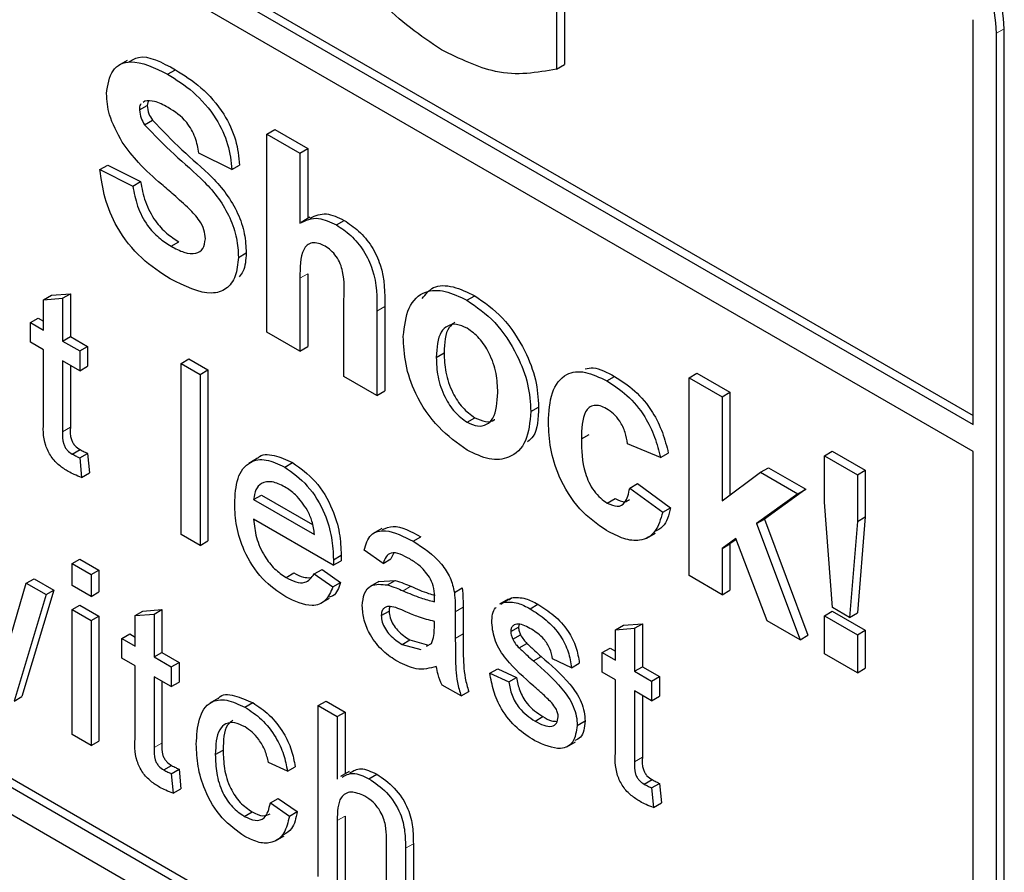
# Paper-space layout 'Blatt4' of a CAD drawing. Header units: millimetres. Extents: x 5 to 418, y 2 to 292.
# Tile 19 of 52: x 90.07 to 93.64, y 173.89 to 176.98. Entities that reach past the tile are written whole.
import ezdxf

# ---------------------------------------------------------------- set-up
doc = ezdxf.new("R2010")
doc.units = ezdxf.units.MM

psp = doc.layouts.new('Blatt4')

# ---------------------------------------------------------------- linework, layer by layer
at = {"color": 7, "linetype": 'Continuous', "lineweight": 25}
for p, q in [((82.8365, 181.7156), (93.528, 175.5436)), ((82.8083, 181.6993), (93.528, 175.5109)), ((93.528, 175.4129), (82.8083, 181.6013)), ((79.1879, 180.3596), (93.33, 172.1955)), ((82.8365, 178.3839), (93.3583, 172.3099)), ((82.8083, 178.3676), (93.33, 172.2935)), ((92.0447, 177.2765), (92.0447, 176.8173)), ((92.0165, 177.2601), (92.0165, 176.801)), ((93.528, 175.5109), (93.528, 176.9805)), ((93.6128, 172.3589), (93.6128, 176.9315)), ((93.6411, 172.3752), (93.6411, 176.9478)), ((90.4587, 176.8329), (90.4269, 176.8145)), ((92.0165, 176.801), (92.0447, 176.8173)), ((90.6051, 176.7827), (90.6334, 176.799)), ((90.503, 176.6527), (90.5313, 176.6691)), ((90.5226, 176.6851), (90.5164, 176.6801)), ((90.5343, 176.6846), (90.5313, 176.6691)), ((90.5215, 176.5993), (90.5498, 176.6157)), ((90.9657, 176.5653), (90.994, 176.5816)), ((90.9657, 175.8467), (90.9657, 176.5653)), ((90.9657, 176.5653), (91.0854, 176.4962)), ((90.994, 176.5816), (91.1137, 176.5125)), ((90.8381, 176.4363), (90.7184, 176.4962)), ((91.0854, 176.4962), (91.1137, 176.5125)), ((91.0854, 176.4962), (91.0854, 176.242)), ((91.1137, 176.5125), (91.1137, 176.2586)), ((90.3594, 176.4362), (90.3877, 176.4526)), ((90.3594, 176.4362), (90.4791, 176.3764)), ((90.3877, 176.4526), (90.5074, 176.3927)), ((90.8381, 176.4363), (90.8664, 176.4526)), ((90.4791, 176.3764), (90.5074, 176.3927)), ((91.1218, 176.2632), (91.09, 176.2449)), ((91.2176, 176.2356), (91.2459, 176.2519)), ((90.6177, 176.1582), (90.646, 176.1745)), ((90.862, 176.1178), (90.8903, 176.1341)), ((91.0854, 176.0421), (91.0854, 175.7776)), ((91.1137, 176.0584), (91.1137, 175.794)), ((90.1554, 175.9639), (90.1837, 175.9802)), ((90.1554, 175.9639), (90.2243, 175.9693)), ((90.1554, 175.8535), (90.1554, 175.9639)), ((90.1837, 175.9802), (90.2526, 175.9857)), ((90.2243, 175.9693), (90.2526, 175.9857)), ((90.2243, 175.9693), (90.2243, 175.8137)), ((90.2526, 175.9857), (90.2526, 175.83)), ((91.2449, 175.6855), (91.2449, 175.9643)), ((91.6913, 175.9622), (91.7196, 175.9785)), ((91.3646, 175.9229), (91.3646, 175.6164)), ((91.3929, 175.9392), (91.3929, 175.6328)), ((90.1072, 175.8813), (90.1355, 175.8976)), ((90.1355, 175.8976), (90.1554, 175.8861)), ((90.1072, 175.8097), (90.1072, 175.8813)), ((90.1072, 175.8813), (90.1554, 175.8535)), ((90.2243, 175.8137), (90.2526, 175.83)), ((90.2243, 175.8137), (90.2863, 175.7779)), ((90.2526, 175.83), (90.3146, 175.7942)), ((91.0854, 175.7776), (90.9657, 175.8467)), ((90.1554, 175.7819), (90.1072, 175.8097)), ((90.1554, 175.5274), (90.1554, 175.7819)), ((90.2863, 175.7779), (90.3146, 175.7942)), ((90.2863, 175.7779), (90.2863, 175.7063)), ((90.3146, 175.7942), (90.3146, 175.7226)), ((91.0854, 175.7776), (91.1137, 175.794)), ((90.2863, 175.7063), (90.2243, 175.7421)), ((90.2243, 175.7421), (90.2243, 175.4848)), ((90.6542, 175.7326), (90.6825, 175.7489)), ((90.6825, 175.7489), (90.7514, 175.7091)), ((91.58, 175.7547), (91.6083, 175.771)), ((90.2526, 175.7258), (90.2526, 175.5011)), ((90.2863, 175.7063), (90.3146, 175.7226)), ((90.6542, 175.7326), (90.7231, 175.6928)), ((90.6542, 175.112), (90.6542, 175.7326)), ((90.7231, 175.6928), (90.7514, 175.7091)), ((90.7514, 175.7091), (90.7514, 175.0886)), ((90.7231, 175.6928), (90.7231, 175.0722)), ((91.3646, 175.6164), (91.2449, 175.6855)), ((92.1989, 175.6691), (92.2272, 175.6855)), ((92.4974, 175.681), (92.5257, 175.6974)), ((92.4974, 174.9625), (92.4974, 175.681)), ((92.4974, 175.681), (92.6171, 175.612)), ((92.5257, 175.6974), (92.6454, 175.6283)), ((91.3646, 175.6164), (91.3929, 175.6328)), ((92.6171, 175.612), (92.6454, 175.6283)), ((92.6171, 175.612), (92.6171, 175.2335)), ((92.6454, 175.6283), (92.6454, 175.2547)), ((91.923, 175.5581), (91.9513, 175.5744)), ((91.6919, 175.5196), (91.7202, 175.5359)), ((92.1065, 175.4585), (92.1348, 175.4748)), ((90.2593, 175.4037), (90.2876, 175.42)), ((92.3937, 175.3908), (92.2741, 175.4415)), ((90.2863, 175.39), (90.3146, 175.4064)), ((90.2863, 175.39), (90.2932, 175.3193)), ((90.3146, 175.4064), (90.3215, 175.3356)), ((90.9315, 175.3884), (90.8996, 175.37)), ((92.3937, 175.3908), (92.422, 175.4072)), ((92.9884, 175.3976), (93.0167, 175.4139)), ((92.9884, 175.2286), (92.9884, 175.3976)), ((92.9884, 175.3976), (93.1081, 175.3285)), ((93.0167, 175.4139), (93.1364, 175.3448)), ((93.528, 172.4079), (93.528, 175.4129)), ((91.03, 175.3565), (91.0583, 175.3729)), ((92.7567, 175.3379), (92.785, 175.3542)), ((92.785, 175.3542), (92.9206, 175.2759)), ((90.2932, 175.3193), (90.3215, 175.3356)), ((92.6171, 175.2335), (92.7567, 175.3379)), ((92.7567, 175.3379), (92.8923, 175.2596)), ((93.1081, 175.3285), (93.1364, 175.3448)), ((93.1081, 175.3285), (93.1081, 175.1595)), ((93.1364, 175.3448), (93.1364, 175.1759)), ((92.282, 175.2803), (92.3103, 175.2966)), ((92.282, 175.2803), (92.4017, 175.1928)), ((92.3103, 175.2966), (92.43, 175.2091)), ((92.9206, 175.2759), (92.7704, 175.1679)), ((92.8923, 175.2596), (92.9206, 175.2759)), ((90.9174, 175.2385), (90.9457, 175.2549)), ((90.9457, 175.2549), (91.1313, 175.1477)), ((92.2005, 175.226), (92.2288, 175.2423)), ((92.8923, 175.2596), (92.7421, 175.1516)), ((90.9174, 175.2385), (91.1379, 175.1113)), ((92.4017, 175.1928), (92.43, 175.2091)), ((93.0172, 174.8467), (92.9884, 175.2286)), ((93.1081, 175.1595), (93.1364, 175.1759)), ((93.1364, 175.1759), (93.1081, 174.8269)), ((91.2065, 175.0001), (90.9174, 175.1669)), ((91.3825, 175.134), (91.3507, 175.1157)), ((92.7421, 175.1516), (92.7704, 175.1679)), ((92.7421, 175.1516), (92.9003, 174.7299)), ((92.7704, 175.1679), (92.9286, 174.7462)), ((93.1081, 175.1595), (93.0798, 174.8105)), ((90.7231, 175.0722), (90.6542, 175.112)), ((91.4964, 175.0873), (91.5246, 175.1036)), ((92.3437, 175.0988), (92.3755, 175.1172)), ((92.6665, 175.0971), (92.6171, 175.0615)), ((92.7806, 174.799), (92.6665, 175.0971)), ((90.7231, 175.0722), (90.7514, 175.0886)), ((92.6171, 175.0615), (92.6454, 175.0779)), ((92.6171, 175.0615), (92.6171, 174.8934)), ((92.6677, 175.0939), (92.6454, 175.0779)), ((92.6454, 175.0779), (92.6454, 174.9097)), ((91.2068, 175.0203), (91.2351, 175.0366)), ((91.3873, 175.0071), (91.3184, 175.0548)), ((91.4245, 175.0432), (91.4156, 175.0234)), ((90.2588, 175.0062), (90.2871, 175.0225)), ((90.2588, 175.0062), (90.3277, 174.9664)), ((90.2588, 174.9266), (90.2588, 175.0062)), ((90.2871, 175.0225), (90.3559, 174.9827)), ((91.2065, 175.0001), (91.2348, 175.0164)), ((91.3873, 175.0071), (91.4156, 175.0234)), ((90.3277, 174.9664), (90.3559, 174.9827)), ((90.3277, 174.9664), (90.3277, 174.8868)), ((90.3559, 174.9827), (90.3559, 174.9032)), ((91.0348, 174.956), (91.0631, 174.9723)), ((91.1371, 174.9685), (91.1654, 174.9848)), ((91.1371, 174.9685), (91.2046, 174.9216)), ((91.1654, 174.9848), (91.2329, 174.9379)), ((92.6171, 174.8934), (92.4974, 174.9625)), ((90.0264, 174.7096), (90.0925, 174.9351)), ((90.0925, 174.9351), (90.1208, 174.9514)), ((90.0925, 174.9351), (90.1644, 174.8936)), ((90.1208, 174.9514), (90.1927, 174.9099)), ((90.3277, 174.8868), (90.2588, 174.9266)), ((91.2046, 174.9216), (91.2329, 174.9379)), ((91.372, 174.9416), (91.3402, 174.9232)), ((91.3721, 174.9415), (91.4311, 174.9451)), ((91.4028, 174.9287), (91.4311, 174.9451)), ((91.6458, 174.9016), (91.6741, 174.9179)), ((90.1644, 174.8936), (90.048, 174.5073)), ((90.1927, 174.9099), (90.0763, 174.5236)), ((90.1644, 174.8936), (90.1927, 174.9099)), ((90.3277, 174.8868), (90.3559, 174.9032)), ((91.8246, 174.866), (91.8529, 174.8823)), ((91.8428, 174.8751), (91.8529, 174.8823)), ((92.6171, 174.8934), (92.6454, 174.9097)), ((90.2588, 174.8391), (90.2871, 174.8554)), ((90.2871, 174.8554), (90.3559, 174.8156)), ((91.1613, 174.862), (91.1932, 174.8804)), ((91.6774, 174.848), (91.6774, 174.7509)), ((91.8412, 174.8776), (91.8094, 174.8592)), ((91.8145, 174.8588), (91.8246, 174.866)), ((91.9207, 174.8423), (91.949, 174.8587)), ((93.0798, 174.8105), (93.0172, 174.8467)), ((90.2588, 174.8391), (90.3277, 174.7993)), ((90.2588, 174.3856), (90.2588, 174.8391)), ((90.3277, 174.7993), (90.3559, 174.8156)), ((90.3559, 174.8156), (90.3559, 174.3621)), ((90.4875, 174.8174), (90.5158, 174.8338)), ((90.4875, 174.8174), (90.5564, 174.8229)), ((90.4875, 174.707), (90.4875, 174.8174)), ((90.5158, 174.8338), (90.5847, 174.8392)), ((90.5564, 174.8229), (90.5847, 174.8392)), ((90.5564, 174.8229), (90.5564, 174.6673)), ((90.5847, 174.8392), (90.5847, 174.6836)), ((91.3804, 174.8175), (91.4087, 174.8338)), ((91.6491, 174.8317), (91.6491, 174.7346)), ((92.9884, 174.8172), (93.0167, 174.8336)), ((92.9884, 174.8172), (93.1081, 174.7481)), ((92.9884, 174.679), (92.9884, 174.8172)), ((93.0167, 174.8336), (93.1364, 174.7645)), ((93.0798, 174.8105), (93.1081, 174.8269)), ((90.3277, 174.7993), (90.3277, 174.3458)), ((91.573, 174.7733), (91.5733, 174.7962)), ((91.8503, 174.7595), (91.8786, 174.7759)), ((91.8802, 174.7858), (91.8786, 174.7759)), ((92.2306, 174.7659), (92.2589, 174.7822)), ((92.2589, 174.7822), (92.3278, 174.7877)), ((92.2995, 174.7713), (92.3278, 174.7877)), ((92.3278, 174.7877), (92.3278, 174.632)), ((92.9003, 174.7299), (92.7806, 174.799)), ((90.4393, 174.7349), (90.4676, 174.7512)), ((90.4676, 174.7512), (90.4875, 174.7397)), ((91.8575, 174.7316), (91.8858, 174.748)), ((92.2306, 174.7659), (92.2995, 174.7713)), ((92.2306, 174.6555), (92.2306, 174.7659)), ((92.2995, 174.7713), (92.2995, 174.6157)), ((92.9003, 174.7299), (92.9286, 174.7462)), ((93.1081, 174.7481), (93.1364, 174.7645)), ((93.1081, 174.7481), (93.1081, 174.61)), ((93.1364, 174.7645), (93.1364, 174.6263)), ((90.4393, 174.6633), (90.4393, 174.7349)), ((90.4393, 174.7349), (90.4875, 174.707)), ((91.4558, 174.7129), (91.4841, 174.7293)), ((91.4558, 174.7129), (91.5235, 174.6944)), ((91.4841, 174.7293), (91.5518, 174.7107)), ((91.545, 174.7064), (91.5628, 174.7163)), ((91.8802, 174.7004), (91.9085, 174.7167)), ((90.5564, 174.6673), (90.5847, 174.6836)), ((90.5847, 174.6836), (90.6467, 174.6478)), ((91.9323, 174.6529), (91.9606, 174.6692)), ((92.1824, 174.6833), (92.2107, 174.6997)), ((92.1824, 174.6117), (92.1824, 174.6833)), ((92.1824, 174.6833), (92.2306, 174.6555)), ((92.2107, 174.6997), (92.2306, 174.6881)), ((93.1081, 174.61), (92.9884, 174.679)), ((90.4875, 174.6354), (90.4393, 174.6633)), ((90.4875, 174.381), (90.4875, 174.6354)), ((90.5564, 174.6673), (90.6184, 174.6315)), ((90.6184, 174.6315), (90.6467, 174.6478)), ((90.6467, 174.6478), (90.6467, 174.5762)), ((92.0708, 174.6284), (92.0019, 174.6602)), ((92.0708, 174.6284), (92.0991, 174.6447)), ((90.6184, 174.6315), (90.6184, 174.5599)), ((91.7745, 174.6085), (91.8028, 174.6248)), ((91.7745, 174.6085), (91.8434, 174.5767)), ((91.8028, 174.6248), (91.8717, 174.593)), ((92.2306, 174.5839), (92.1824, 174.6117)), ((92.2995, 174.6157), (92.3278, 174.632)), ((92.2995, 174.6157), (92.3615, 174.5799)), ((92.3278, 174.632), (92.3898, 174.5962)), ((93.1081, 174.61), (93.1364, 174.6263)), ((90.6184, 174.5599), (90.5564, 174.5957)), ((90.5564, 174.5957), (90.5564, 174.3383)), ((90.5847, 174.5793), (90.5847, 174.3547)), ((90.6184, 174.5599), (90.6467, 174.5762)), ((91.6698, 174.5257), (91.6009, 174.5655)), ((91.8434, 174.5767), (91.8717, 174.593)), ((92.2306, 174.3294), (92.2306, 174.5839)), ((92.3615, 174.5799), (92.3898, 174.5962)), ((92.3615, 174.5799), (92.3615, 174.5083)), ((92.3898, 174.5962), (92.3898, 174.5246)), ((91.6698, 174.5257), (91.6981, 174.5421)), ((92.3615, 174.5083), (92.2995, 174.5441)), ((92.2995, 174.5441), (92.2995, 174.2868)), ((92.3278, 174.5278), (92.3278, 174.3031)), ((90.048, 174.5073), (90.0763, 174.5236)), ((90.7898, 174.5181), (90.758, 174.4997)), ((90.8856, 174.4852), (90.9139, 174.5015)), ((91.1517, 174.4907), (91.18, 174.507)), ((91.1517, 173.8701), (91.1517, 174.4907)), ((91.1517, 174.4907), (91.2206, 174.4509)), ((91.18, 174.507), (91.2489, 174.4672)), ((92.3615, 174.5083), (92.3898, 174.5246)), ((91.2206, 174.4509), (91.2489, 174.4672)), ((91.2489, 174.4672), (91.2489, 174.243)), ((91.2206, 174.4509), (91.2206, 174.2243)), ((91.9384, 174.4344), (91.9666, 174.4507)), ((92.0914, 174.4186), (92.1197, 174.4349)), ((90.3277, 174.3458), (90.2588, 174.3856)), ((90.3277, 174.3458), (90.3559, 174.3621)), ((92.0537, 174.3413), (92.0855, 174.3597)), ((90.7783, 174.3128), (90.8065, 174.3291)), ((91.0401, 174.2528), (90.9712, 174.2846)), ((90.5914, 174.2572), (90.6197, 174.2735)), ((90.6184, 174.2436), (90.6467, 174.2599)), ((90.6184, 174.2436), (90.6253, 174.1729)), ((90.6467, 174.2599), (90.6536, 174.1892)), ((91.0401, 174.2528), (91.0684, 174.2691)), ((91.2639, 174.2516), (91.232, 174.2333)), ((91.3358, 174.2253), (91.3641, 174.2416)), ((92.3345, 174.2057), (92.3628, 174.222)), ((92.3615, 174.1921), (92.3898, 174.2084)), ((92.3898, 174.2084), (92.3967, 174.1377)), ((90.6253, 174.1729), (90.6536, 174.1892)), ((92.3615, 174.1921), (92.3684, 174.1213)), ((90.9781, 174.1374), (91.0063, 174.1538)), ((90.9781, 174.1374), (91.047, 174.0897)), ((91.0063, 174.1538), (91.0752, 174.106)), ((92.3684, 174.1213), (92.3967, 174.1377)), ((90.8833, 174.0887), (90.9116, 174.105)), ((91.047, 174.0897), (91.0752, 174.106)), ((91.2206, 174.0736), (91.2206, 173.8303)), ((91.2489, 174.09), (91.2489, 173.8467)), ((90.9961, 173.9997), (91.028, 174.0181)), ((91.3997, 173.7269), (91.3997, 174.0088)), ((91.4969, 173.9894), (91.4969, 173.7035)), ((91.4686, 173.9731), (91.4686, 173.6872))]:
    psp.add_line(p, q, dxfattribs=at)
at = {"color": 7, "linetype": 'Continuous', "lineweight": 18}
for p, q in [((93.6128, 176.9315), (93.6411, 176.9478)), ((91.0854, 176.0421), (91.1137, 176.0584)), ((91.3646, 175.9229), (91.3929, 175.9392)), ((90.2243, 175.4848), (90.2526, 175.5011)), ((91.4594, 174.9075), (91.4877, 174.9238)), ((91.6491, 174.8317), (91.6774, 174.848)), ((91.6491, 174.7346), (91.6774, 174.7509)), ((90.5564, 174.3383), (90.5847, 174.3547)), ((92.2995, 174.2868), (92.3278, 174.3031)), ((91.2206, 174.0736), (91.2489, 174.09)), ((91.4686, 173.9731), (91.4969, 173.9894))]:
    psp.add_line(p, q, dxfattribs=at)
at = {"color": 7, "linetype": 'Continuous', "lineweight": 25}
for centre in [(92.9988, 176.9036), (93.027, 176.9199)]:
    psp.add_arc(centre, 0.6147, 2.6055, 57.3944, dxfattribs=at)
for points, knots in [([(91.5986, 176.8712), (91.5232, 176.9225), (91.3726, 177.0248), (91.1991, 177.282), (91.1165, 177.5356), (91.1073, 177.6769), (91.1027, 177.7476)], [0, 0, 0, 0, 0.280091, 0.558748, 0.779191, 1, 1, 1, 1]), ([(90.4628, 176.8255), (90.4744, 176.8331), (90.5178, 176.8616), (90.5845, 176.8255), (90.6334, 176.799)], [0, 0, 0, 0, 0.265195, 1, 1, 1, 1]), ([(92.0165, 176.801), (91.945, 176.7883), (91.8171, 176.7654), (91.6655, 176.8388), (91.5986, 176.8712)], [0, 0, 0, 0, 0.5589636, 1, 1, 1, 1]), ([(90.3834, 176.7122), (90.3881, 176.7434), (90.3977, 176.8057), (90.482, 176.843), (90.5584, 176.8056), (90.6051, 176.7827)], [0, 0, 0, 0, 0.279748, 0.559362, 1, 1, 1, 1]), ([(90.6051, 176.7827), (90.6364, 176.7631), (90.6987, 176.724), (90.7797, 176.6323), (90.8292, 176.5264), (90.8351, 176.4663), (90.8381, 176.4363)], [0, 0, 0, 0, 0.281015, 0.560108, 0.779825, 1, 1, 1, 1]), ([(90.6334, 176.799), (90.6647, 176.7794), (90.727, 176.7403), (90.808, 176.6486), (90.8575, 176.5427), (90.8634, 176.4827), (90.8664, 176.4526)], [0, 0, 0, 0, 0.281015, 0.560108, 0.779825, 1, 1, 1, 1]), ([(90.4408, 176.5358), (90.4225, 176.5693), (90.3898, 176.6292), (90.3853, 176.6868), (90.3834, 176.7122)], [0, 0, 0, 0, 0.559263, 1, 1, 1, 1]), ([(90.5092, 176.6744), (90.5084, 176.6739), (90.5031, 176.6702), (90.5031, 176.6607), (90.503, 176.6527)], [0, 0, 0, 0, 0.1629147, 1, 1, 1, 1]), ([(90.6066, 176.662), (90.5899, 176.6711), (90.5601, 176.6872), (90.534, 176.6857), (90.5226, 176.6851)], [0, 0, 0, 0, 0.560545, 1, 1, 1, 1]), ([(90.5313, 176.6691), (90.5325, 176.659), (90.5346, 176.6411), (90.5451, 176.6235), (90.5498, 176.6157)], [0, 0, 0, 0, 0.55848, 1, 1, 1, 1]), ([(90.503, 176.6527), (90.5042, 176.6427), (90.5063, 176.6248), (90.5168, 176.6071), (90.5215, 176.5993)], [0, 0, 0, 0, 0.55848, 1, 1, 1, 1]), ([(90.7184, 176.4962), (90.7152, 176.5149), (90.7089, 176.5521), (90.6699, 176.6219), (90.6306, 176.6468), (90.6066, 176.662)], [0, 0, 0, 0, 0.281518, 0.560306, 1, 1, 1, 1]), ([(90.5215, 176.5993), (90.5569, 176.5625), (90.6279, 176.4885), (90.7218, 176.412), (90.7917, 176.3333), (90.8334, 176.262), (90.8589, 176.1861), (90.861, 176.1406), (90.862, 176.1178)], [0, 0, 0, 0, 0.249422, 0.500053, 0.625203, 0.750142, 0.874917, 1, 1, 1, 1]), ([(90.5498, 176.6157), (90.5852, 176.5788), (90.6561, 176.5048), (90.7501, 176.4283), (90.82, 176.3496), (90.8617, 176.2784), (90.8872, 176.2024), (90.8893, 176.1569), (90.8903, 176.1341)], [0, 0, 0, 0, 0.249422, 0.500053, 0.625203, 0.750142, 0.874917, 1, 1, 1, 1]), ([(90.5831, 176.3832), (90.5546, 176.4079), (90.5038, 176.452), (90.46, 176.5102), (90.4408, 176.5358)], [0, 0, 0, 0, 0.560767, 1, 1, 1, 1]), ([(90.6145, 176.0403), (90.5795, 176.0626), (90.5097, 176.107), (90.4217, 176.2162), (90.3737, 176.3344), (90.3642, 176.4023), (90.3594, 176.4362)], [0, 0, 0, 0, 0.2807155, 0.5593395, 0.77931, 1, 1, 1, 1]), ([(90.5074, 176.3927), (90.5118, 176.3688), (90.5206, 176.3211), (90.5555, 176.2518), (90.6013, 176.2031), (90.6311, 176.184), (90.646, 176.1745)], [0, 0, 0, 0, 0.280583, 0.559152, 0.779251, 1, 1, 1, 1]), ([(90.684, 176.2936), (90.6653, 176.3107), (90.6318, 176.3412), (90.5979, 176.3703), (90.5831, 176.3832)], [0, 0, 0, 0, 0.559957, 1, 1, 1, 1]), ([(90.4791, 176.3764), (90.4835, 176.3525), (90.4923, 176.3048), (90.5272, 176.2355), (90.5731, 176.1867), (90.6028, 176.1677), (90.6177, 176.1582)], [0, 0, 0, 0, 0.280583, 0.559152, 0.779251, 1, 1, 1, 1]), ([(90.7424, 176.1854), (90.7415, 176.1961), (90.7397, 176.2176), (90.718, 176.2587), (90.6969, 176.2804), (90.684, 176.2936)], [0, 0, 0, 0, 0.279775, 0.559089, 1, 1, 1, 1]), ([(91.123, 176.2606), (91.1414, 176.269), (91.1766, 176.285), (91.2235, 176.2626), (91.2459, 176.2519)], [0, 0, 0, 0, 0.522719, 1, 1, 1, 1]), ([(91.0854, 176.242), (91.1067, 176.252), (91.1447, 176.2698), (91.1953, 176.2461), (91.2176, 176.2356)], [0, 0, 0, 0, 0.559409, 1, 1, 1, 1]), ([(91.2459, 176.2519), (91.2636, 176.2401), (91.2989, 176.2164), (91.3474, 176.1596), (91.3941, 176.0584), (91.3934, 175.9884), (91.3929, 175.9392)], [0, 0, 0, 0, 0.187231, 0.3742, 0.560542, 1, 1, 1, 1]), ([(91.2176, 176.2356), (91.2353, 176.2238), (91.2706, 176.2001), (91.3191, 176.1433), (91.3658, 176.0421), (91.3651, 175.9721), (91.3646, 175.9229)], [0, 0, 0, 0, 0.187231, 0.3742, 0.560542, 1, 1, 1, 1]), ([(90.6177, 176.1582), (90.6335, 176.1498), (90.665, 176.1331), (90.7064, 176.1287), (90.7363, 176.146), (90.7403, 176.1723), (90.7424, 176.1854)], [0, 0, 0, 0, 0.2812288, 0.5610091, 0.7810985, 1, 1, 1, 1]), ([(91.1764, 176.1581), (91.1682, 176.1622), (91.1519, 176.1703), (91.1293, 176.1715), (91.1105, 176.1638), (91.0857, 176.1285), (91.0855, 176.0805), (91.0854, 176.0421)], [0, 0, 0, 0, 0.1252702, 0.2505046, 0.3756841, 0.5009623, 1, 1, 1, 1]), ([(90.8903, 176.1341), (90.8889, 176.109), (90.8869, 176.0735), (90.8696, 176.0535), (90.8645, 176.0476)], [0, 0, 0, 0, 0.7051084, 1, 1, 1, 1]), ([(91.2449, 175.9643), (91.2463, 175.9972), (91.248, 176.0382), (91.2332, 176.0943), (91.2178, 176.1215), (91.198, 176.1441), (91.1836, 176.1534), (91.1764, 176.1581)], [0, 0, 0, 0, 0.500564, 0.62544, 0.750177, 0.874936, 1, 1, 1, 1]), ([(90.862, 176.1178), (90.8596, 176.0938), (90.8548, 176.046), (90.8197, 175.9998), (90.7426, 175.9755), (90.6673, 176.0136), (90.6145, 176.0403)], [0, 0, 0, 0, 0.186966, 0.374006, 0.560967, 1, 1, 1, 1]), ([(91.4603, 175.8311), (91.4646, 175.8678), (91.4731, 175.9411), (91.5323, 175.9981), (91.6112, 176.0008), (91.6646, 175.975), (91.6913, 175.9622)], [0, 0, 0, 0, 0.27995, 0.559148, 0.779424, 1, 1, 1, 1]), ([(91.5292, 175.968), (91.5414, 175.9839), (91.5678, 176.018), (91.6402, 176.0163), (91.6931, 175.9911), (91.7196, 175.9785)], [0, 0, 0, 0, 0.301511, 0.650518, 1, 1, 1, 1]), ([(91.6913, 175.9622), (91.726, 175.9382), (91.7954, 175.8902), (91.8728, 175.7721), (91.9171, 175.6557), (91.9211, 175.5906), (91.923, 175.5581)], [0, 0, 0, 0, 0.279785, 0.559126, 0.779389, 1, 1, 1, 1]), ([(91.7196, 175.9785), (91.7543, 175.9545), (91.8236, 175.9065), (91.9011, 175.7884), (91.9454, 175.672), (91.9493, 175.607), (91.9513, 175.5744)], [0, 0, 0, 0, 0.279785, 0.559126, 0.779389, 1, 1, 1, 1]), ([(91.6478, 175.8827), (91.6401, 175.8768), (91.6124, 175.8556), (91.61, 175.8065), (91.6083, 175.771)], [0, 0, 0, 0, 0.278207, 1, 1, 1, 1]), ([(91.6919, 175.8605), (91.6789, 175.8665), (91.6529, 175.8785), (91.6203, 175.8709), (91.5854, 175.8388), (91.5822, 175.7893), (91.58, 175.7547)], [0, 0, 0, 0, 0.186987, 0.373879, 0.561025, 1, 1, 1, 1]), ([(91.8034, 175.6267), (91.8025, 175.6496), (91.8007, 175.6952), (91.7768, 175.7663), (91.7376, 175.8277), (91.7072, 175.8495), (91.6919, 175.8605)], [0, 0, 0, 0, 0.281044, 0.560551, 0.78042, 1, 1, 1, 1]), ([(91.6921, 175.4182), (91.6568, 175.4432), (91.5864, 175.493), (91.5037, 175.6125), (91.465, 175.7322), (91.4619, 175.7981), (91.4603, 175.8311)], [0, 0, 0, 0, 0.280144, 0.558898, 0.779052, 1, 1, 1, 1]), ([(91.58, 175.7547), (91.5809, 175.7316), (91.5827, 175.6858), (91.6065, 175.6143), (91.646, 175.5526), (91.6766, 175.5306), (91.6919, 175.5196)], [0, 0, 0, 0, 0.281016, 0.560463, 0.780393, 1, 1, 1, 1]), ([(91.6083, 175.771), (91.6092, 175.748), (91.611, 175.7021), (91.6348, 175.6306), (91.6743, 175.5689), (91.7049, 175.5469), (91.7202, 175.5359)], [0, 0, 0, 0, 0.281016, 0.560463, 0.780393, 1, 1, 1, 1]), ([(91.9869, 175.5193), (91.9889, 175.557), (91.9931, 175.6321), (92.0438, 175.6987), (92.1196, 175.7082), (92.1725, 175.6822), (92.1989, 175.6691)], [0, 0, 0, 0, 0.2807064, 0.5596431, 0.779503, 1, 1, 1, 1]), ([(92.1198, 175.7132), (92.1294, 175.7152), (92.1611, 175.7217), (92.2001, 175.7003), (92.2272, 175.6855)], [0, 0, 0, 0, 0.305491, 1, 1, 1, 1]), ([(92.1989, 175.6691), (92.2236, 175.6534), (92.273, 175.6219), (92.3357, 175.547), (92.375, 175.4653), (92.3875, 175.4157), (92.3937, 175.3908)], [0, 0, 0, 0, 0.280457, 0.559338, 0.779382, 1, 1, 1, 1]), ([(92.2272, 175.6855), (92.2519, 175.6697), (92.3012, 175.6383), (92.364, 175.5633), (92.4033, 175.4816), (92.4158, 175.432), (92.422, 175.4072)], [0, 0, 0, 0, 0.280457, 0.559338, 0.779382, 1, 1, 1, 1]), ([(91.6919, 175.5196), (91.705, 175.5136), (91.731, 175.5015), (91.7638, 175.5092), (91.7981, 175.5424), (91.8012, 175.592), (91.8034, 175.6267)], [0, 0, 0, 0, 0.18693, 0.373818, 0.560976, 1, 1, 1, 1]), ([(91.9513, 175.5744), (91.95, 175.5336), (91.9482, 175.479), (91.9185, 175.4548), (91.911, 175.4487)], [0, 0, 0, 0, 0.7467972, 1, 1, 1, 1]), ([(92.1979, 175.5684), (92.19, 175.5724), (92.1741, 175.5804), (92.152, 175.5816), (92.1341, 175.5738), (92.1084, 175.5417), (92.1074, 175.4955), (92.1065, 175.4585)], [0, 0, 0, 0, 0.1253182, 0.2505431, 0.3757955, 0.501062, 1, 1, 1, 1]), ([(92.2741, 175.4415), (92.2718, 175.4551), (92.2673, 175.4821), (92.2486, 175.5217), (92.2235, 175.5518), (92.2064, 175.5628), (92.1979, 175.5684)], [0, 0, 0, 0, 0.280554, 0.559648, 0.779599, 1, 1, 1, 1]), ([(90.2447, 175.3405), (90.2338, 175.3472), (90.2122, 175.3606), (90.1811, 175.393), (90.1514, 175.4556), (90.1538, 175.4977), (90.1554, 175.5274)], [0, 0, 0, 0, 0.187433, 0.373822, 0.559461, 1, 1, 1, 1]), ([(91.923, 175.5581), (91.9196, 175.5199), (91.9128, 175.4437), (91.8515, 175.3878), (91.7738, 175.3786), (91.7193, 175.405), (91.6921, 175.4182)], [0, 0, 0, 0, 0.279926, 0.559368, 0.779516, 1, 1, 1, 1]), ([(91.7202, 175.5359), (91.733, 175.5302), (91.7587, 175.5188), (91.7835, 175.521), (91.7917, 175.5292), (91.7923, 175.5297)], [0, 0, 0, 0, 0.482218, 0.964329, 1, 1, 1, 1]), ([(90.2526, 175.5011), (90.2517, 175.4866), (90.2506, 175.4686), (90.2613, 175.4443), (90.2718, 175.4299), (90.2813, 175.4239), (90.2876, 175.42)], [0, 0, 0, 0, 0.499601, 0.625231, 0.750352, 1, 1, 1, 1]), ([(92.198, 175.1261), (92.1644, 175.1494), (92.0972, 175.1958), (92.0243, 175.3142), (91.991, 175.4261), (91.9882, 175.4882), (91.9869, 175.5193)], [0, 0, 0, 0, 0.279707, 0.558485, 0.778934, 1, 1, 1, 1]), ([(90.2243, 175.4848), (90.2234, 175.4703), (90.2224, 175.4522), (90.2331, 175.428), (90.2435, 175.4136), (90.253, 175.4076), (90.2593, 175.4037)], [0, 0, 0, 0, 0.499601, 0.625231, 0.750352, 1, 1, 1, 1]), ([(92.1065, 175.4585), (92.1073, 175.418), (92.1082, 175.3674), (92.1331, 175.301), (92.1516, 175.2696), (92.175, 175.2428), (92.192, 175.2316), (92.2005, 175.226)], [0, 0, 0, 0, 0.499311, 0.624549, 0.749763, 0.874783, 1, 1, 1, 1]), ([(90.2876, 175.42), (90.2926, 175.4172), (90.3017, 175.4123), (90.3107, 175.4082), (90.3146, 175.4064)], [0, 0, 0, 0, 0.559962, 1, 1, 1, 1]), ([(90.2593, 175.4037), (90.2644, 175.4009), (90.2734, 175.396), (90.2824, 175.3919), (90.2863, 175.39)], [0, 0, 0, 0, 0.559962, 1, 1, 1, 1]), ([(90.8485, 175.2227), (90.8502, 175.2554), (90.8536, 175.3205), (90.8971, 175.3782), (90.9615, 175.3894), (91.0072, 175.3675), (91.03, 175.3565)], [0, 0, 0, 0, 0.28075, 0.559776, 0.779666, 1, 1, 1, 1]), ([(90.9322, 175.3875), (90.9328, 175.3883), (90.945, 175.4047), (90.9916, 175.4033), (91.0361, 175.383), (91.0583, 175.3729)], [0, 0, 0, 0, 0.02442, 0.511719, 1, 1, 1, 1]), ([(91.03, 175.3565), (91.0585, 175.3363), (91.1155, 175.2957), (91.1762, 175.1943), (91.2034, 175.0994), (91.2057, 175.0467), (91.2068, 175.0203)], [0, 0, 0, 0, 0.279366, 0.558397, 0.778883, 1, 1, 1, 1]), ([(91.0583, 175.3729), (91.0868, 175.3526), (91.1438, 175.3121), (91.2045, 175.2106), (91.2317, 175.1158), (91.2339, 175.063), (91.2351, 175.0366)], [0, 0, 0, 0, 0.279366, 0.558397, 0.778883, 1, 1, 1, 1]), ([(90.2932, 175.3193), (90.2842, 175.3224), (90.2682, 175.328), (90.2519, 175.3367), (90.2447, 175.3405)], [0, 0, 0, 0, 0.560083, 1, 1, 1, 1]), ([(91.0297, 175.2851), (91.0143, 175.2925), (90.9836, 175.3073), (90.9466, 175.3011), (90.923, 175.2769), (90.9193, 175.2513), (90.9174, 175.2385)], [0, 0, 0, 0, 0.280189, 0.559727, 0.77964, 1, 1, 1, 1]), ([(91.1126, 175.1992), (91.0989, 175.2196), (91.0744, 175.2562), (91.0434, 175.2762), (91.0297, 175.2851)], [0, 0, 0, 0, 0.558508, 1, 1, 1, 1]), ([(92.2005, 175.226), (92.213, 175.2203), (92.238, 175.2089), (92.2716, 175.2277), (92.2781, 175.2603), (92.282, 175.2803)], [0, 0, 0, 0, 0.280163, 0.55898, 1, 1, 1, 1]), ([(92.2288, 175.2423), (92.2417, 175.2359), (92.2623, 175.2255), (92.2758, 175.235), (92.2808, 175.2385)], [0, 0, 0, 0, 0.6281165, 1, 1, 1, 1]), ([(91.0337, 174.885), (91.0046, 174.9048), (90.9467, 174.9443), (90.8818, 175.0451), (90.8521, 175.1422), (90.8497, 175.1959), (90.8485, 175.2227)], [0, 0, 0, 0, 0.279953, 0.558663, 0.778997, 1, 1, 1, 1]), ([(92.43, 175.2091), (92.4234, 175.1823), (92.4133, 175.1414), (92.3827, 175.1276), (92.3722, 175.1228)], [0, 0, 0, 0, 0.65517, 1, 1, 1, 1]), ([(91.1379, 175.1113), (91.1361, 175.1274), (91.1329, 175.1563), (91.1188, 175.1861), (91.1126, 175.1992)], [0, 0, 0, 0, 0.560672, 1, 1, 1, 1]), ([(92.4017, 175.1928), (92.3941, 175.1676), (92.379, 175.1173), (92.3252, 175.0849), (92.2606, 175.0935), (92.2189, 175.1152), (92.198, 175.1261)], [0, 0, 0, 0, 0.280247, 0.559157, 0.779326, 1, 1, 1, 1]), ([(90.9174, 175.1669), (90.9196, 175.1451), (90.9238, 175.1017), (90.9526, 175.0359), (90.9927, 174.9844), (91.0207, 174.9655), (91.0348, 174.956)], [0, 0, 0, 0, 0.2806326, 0.5596901, 0.7796629, 1, 1, 1, 1]), ([(91.3846, 175.1296), (91.3971, 175.1351), (91.4359, 175.1521), (91.4888, 175.1232), (91.5246, 175.1036)], [0, 0, 0, 0, 0.32384, 1, 1, 1, 1]), ([(91.3184, 175.0548), (91.3247, 175.0758), (91.3373, 175.1178), (91.4053, 175.1335), (91.4618, 175.1049), (91.4964, 175.0873)], [0, 0, 0, 0, 0.280429, 0.559304, 1, 1, 1, 1]), ([(91.4964, 175.0873), (91.5323, 175.0644), (91.5823, 175.0324), (91.6338, 174.9552), (91.6418, 174.9195), (91.6458, 174.9016)], [0, 0, 0, 0, 0.559253, 0.779195, 1, 1, 1, 1]), ([(91.2351, 175.0366), (91.235, 175.0328), (91.235, 175.0261), (91.2348, 175.0194), (91.2348, 175.0164)], [0, 0, 0, 0, 0.559985, 1, 1, 1, 1]), ([(91.484, 175.0229), (91.4722, 175.0292), (91.4488, 175.0419), (91.4163, 175.0487), (91.3964, 175.0322), (91.3903, 175.0154), (91.3873, 175.0071)], [0, 0, 0, 0, 0.280853, 0.55975, 0.779498, 1, 1, 1, 1]), ([(91.2068, 175.0203), (91.2068, 175.0165), (91.2067, 175.0097), (91.2065, 175.003), (91.2065, 175.0001)], [0, 0, 0, 0, 0.559985, 1, 1, 1, 1]), ([(91.5556, 174.9575), (91.5431, 174.973), (91.5209, 175.0007), (91.4953, 175.0161), (91.484, 175.0229)], [0, 0, 0, 0, 0.557869, 1, 1, 1, 1]), ([(91.0348, 174.956), (91.0466, 174.9499), (91.0703, 174.9378), (91.111, 174.934), (91.1272, 174.9554), (91.1371, 174.9685)], [0, 0, 0, 0, 0.281282, 0.561907, 1, 1, 1, 1]), ([(91.0631, 174.9723), (91.0751, 174.9658), (91.0959, 174.9545), (91.1142, 174.955), (91.1219, 174.9552)], [0, 0, 0, 0, 0.5808208, 1, 1, 1, 1]), ([(91.5733, 174.8864), (91.5731, 174.8992), (91.5727, 174.9221), (91.5608, 174.9467), (91.5556, 174.9575)], [0, 0, 0, 0, 0.561895, 1, 1, 1, 1]), ([(91.2046, 174.9216), (91.1969, 174.9034), (91.1814, 174.8672), (91.1213, 174.8441), (91.0669, 174.8695), (91.0337, 174.885)], [0, 0, 0, 0, 0.280614, 0.560835, 1, 1, 1, 1]), ([(91.2329, 174.9379), (91.2262, 174.9179), (91.2176, 174.8921), (91.1962, 174.8854), (91.1914, 174.8839)], [0, 0, 0, 0, 0.7760049, 1, 1, 1, 1]), ([(91.3115, 174.8528), (91.313, 174.8687), (91.316, 174.9004), (91.3462, 174.935), (91.3814, 174.9311), (91.4028, 174.9287)], [0, 0, 0, 0, 0.280458, 0.560981, 1, 1, 1, 1]), ([(91.4028, 174.9287), (91.4133, 174.9254), (91.432, 174.9193), (91.4511, 174.9111), (91.4594, 174.9075)], [0, 0, 0, 0, 0.559919, 1, 1, 1, 1]), ([(91.4311, 174.9451), (91.4416, 174.9417), (91.4603, 174.9357), (91.4793, 174.9274), (91.4877, 174.9238)], [0, 0, 0, 0, 0.559919, 1, 1, 1, 1]), ([(91.4877, 174.9238), (91.5093, 174.9143), (91.5392, 174.9011), (91.5683, 174.8935), (91.5764, 174.8913)], [0, 0, 0, 0, 0.719639, 1, 1, 1, 1]), ([(91.6741, 174.9179), (91.6753, 174.9046), (91.6774, 174.8808), (91.6774, 174.858), (91.6774, 174.848)], [0, 0, 0, 0, 0.559816, 1, 1, 1, 1]), ([(91.4594, 174.9075), (91.481, 174.8982), (91.5194, 174.8816), (91.5566, 174.8722), (91.573, 174.868)], [0, 0, 0, 0, 0.560184, 1, 1, 1, 1]), ([(91.573, 174.868), (91.5731, 174.8715), (91.5732, 174.8776), (91.5733, 174.8837), (91.5733, 174.8864)], [0, 0, 0, 0, 0.56, 1, 1, 1, 1]), ([(91.6458, 174.9016), (91.647, 174.8883), (91.6491, 174.8644), (91.6491, 174.8417), (91.6491, 174.8317)], [0, 0, 0, 0, 0.559816, 1, 1, 1, 1]), ([(91.8529, 174.8823), (91.8697, 174.883), (91.8999, 174.8842), (91.934, 174.8665), (91.949, 174.8587)], [0, 0, 0, 0, 0.55894, 1, 1, 1, 1]), ([(91.4401, 174.6504), (91.4221, 174.662), (91.3862, 174.685), (91.3416, 174.7409), (91.3152, 174.8017), (91.3127, 174.8358), (91.3115, 174.8528)], [0, 0, 0, 0, 0.280815, 0.55969, 0.779697, 1, 1, 1, 1]), ([(91.4697, 174.8314), (91.45, 174.8403), (91.4255, 174.8515), (91.3994, 174.8505), (91.389, 174.8446), (91.3818, 174.8336), (91.3809, 174.8228), (91.3804, 174.8175)], [0, 0, 0, 0, 0.50028, 0.625324, 0.750268, 0.875144, 1, 1, 1, 1]), ([(91.4119, 174.8505), (91.4116, 174.85), (91.409, 174.846), (91.4088, 174.8395), (91.4087, 174.8338)], [0, 0, 0, 0, 0.114668, 1, 1, 1, 1]), ([(91.7814, 174.7912), (91.7825, 174.8134), (91.7837, 174.837), (91.797, 174.8462), (91.7978, 174.8467)], [0, 0, 0, 0, 0.94161, 1, 1, 1, 1]), ([(91.8246, 174.866), (91.8414, 174.8667), (91.8716, 174.8679), (91.9057, 174.8502), (91.9207, 174.8423)], [0, 0, 0, 0, 0.55894, 1, 1, 1, 1]), ([(91.949, 174.8587), (91.9683, 174.8462), (92.0068, 174.8213), (92.0584, 174.7673), (92.0901, 174.7018), (92.0961, 174.6638), (92.0991, 174.6447)], [0, 0, 0, 0, 0.280738, 0.560431, 0.77945, 1, 1, 1, 1]), ([(91.3804, 174.8175), (91.3812, 174.8096), (91.3826, 174.7939), (91.3948, 174.7686), (91.4185, 174.7371), (91.4404, 174.7229), (91.4558, 174.7129)], [0, 0, 0, 0, 0.18657, 0.373467, 0.56061, 1, 1, 1, 1]), ([(91.4087, 174.8338), (91.4094, 174.826), (91.4109, 174.8102), (91.4231, 174.7849), (91.4468, 174.7534), (91.4687, 174.7392), (91.4841, 174.7293)], [0, 0, 0, 0, 0.18657, 0.373467, 0.56061, 1, 1, 1, 1]), ([(91.5733, 174.7962), (91.5543, 174.8011), (91.5202, 174.8097), (91.4851, 174.8247), (91.4697, 174.8314)], [0, 0, 0, 0, 0.559757, 1, 1, 1, 1]), ([(91.9207, 174.8423), (91.94, 174.8299), (91.9785, 174.805), (92.0301, 174.7509), (92.0618, 174.6855), (92.0678, 174.6475), (92.0708, 174.6284)], [0, 0, 0, 0, 0.280738, 0.560431, 0.77945, 1, 1, 1, 1]), ([(91.9343, 174.5612), (91.8993, 174.5916), (91.8556, 174.6296), (91.8111, 174.69), (91.7879, 174.7358), (91.784, 174.7691), (91.7814, 174.7912)], [0, 0, 0, 0, 0.5013212, 0.6265914, 0.7518179, 1, 1, 1, 1]), ([(91.9258, 174.7678), (91.9091, 174.777), (91.884, 174.7908), (91.8603, 174.7842), (91.8514, 174.7731), (91.8507, 174.7641), (91.8503, 174.7595)], [0, 0, 0, 0, 0.499769, 0.749091, 0.874593, 1, 1, 1, 1]), ([(91.8786, 174.7759), (91.879, 174.7708), (91.8797, 174.7618), (91.8839, 174.7522), (91.8858, 174.748)], [0, 0, 0, 0, 0.559239, 1, 1, 1, 1]), ([(91.5628, 174.7163), (91.5663, 174.7256), (91.5727, 174.7423), (91.5729, 174.7638), (91.573, 174.7733)], [0, 0, 0, 0, 0.558982, 1, 1, 1, 1]), ([(91.6774, 174.7509), (91.6775, 174.7282), (91.6776, 174.6907), (91.679, 174.638), (91.6835, 174.5913), (91.6932, 174.5585), (91.6981, 174.5421)], [0, 0, 0, 0, 0.340204, 0.560342, 0.78018, 1, 1, 1, 1]), ([(91.8503, 174.7595), (91.8507, 174.7545), (91.8514, 174.7454), (91.8557, 174.7359), (91.8575, 174.7316)], [0, 0, 0, 0, 0.559239, 1, 1, 1, 1]), ([(91.8858, 174.748), (91.8895, 174.7415), (91.8961, 174.73), (91.9047, 174.7208), (91.9085, 174.7167)], [0, 0, 0, 0, 0.559098, 1, 1, 1, 1]), ([(92.0019, 174.6602), (91.9994, 174.6726), (91.9945, 174.6974), (91.9665, 174.7411), (91.9412, 174.7577), (91.9258, 174.7678)], [0, 0, 0, 0, 0.280304, 0.560235, 1, 1, 1, 1]), ([(91.6491, 174.7346), (91.6492, 174.7118), (91.6494, 174.6744), (91.6507, 174.6217), (91.6552, 174.575), (91.6649, 174.5422), (91.6698, 174.5257)], [0, 0, 0, 0, 0.340204, 0.560342, 0.78018, 1, 1, 1, 1]), ([(91.8575, 174.7316), (91.8612, 174.7252), (91.8679, 174.7137), (91.8764, 174.7045), (91.8802, 174.7004)], [0, 0, 0, 0, 0.559098, 1, 1, 1, 1]), ([(91.9085, 174.7167), (91.9182, 174.7077), (91.9355, 174.6916), (91.9529, 174.6761), (91.9606, 174.6692)], [0, 0, 0, 0, 0.559969, 1, 1, 1, 1]), ([(91.8802, 174.7004), (91.8899, 174.6914), (91.9072, 174.6753), (91.9247, 174.6597), (91.9323, 174.6529)], [0, 0, 0, 0, 0.559969, 1, 1, 1, 1]), ([(91.9606, 174.6692), (91.9964, 174.638), (92.0411, 174.599), (92.0882, 174.5384), (92.1068, 174.5037), (92.1181, 174.4676), (92.1192, 174.4458), (92.1197, 174.4349)], [0, 0, 0, 0, 0.500447, 0.625397, 0.750275, 0.875068, 1, 1, 1, 1]), ([(91.5802, 174.6331), (91.5567, 174.6265), (91.5147, 174.6146), (91.4629, 174.6395), (91.4401, 174.6504)], [0, 0, 0, 0, 0.55997, 1, 1, 1, 1]), ([(91.6009, 174.5655), (91.5954, 174.5783), (91.5856, 174.6011), (91.5819, 174.6234), (91.5802, 174.6331)], [0, 0, 0, 0, 0.5596904, 1, 1, 1, 1]), ([(91.9323, 174.6529), (91.9681, 174.6217), (92.0128, 174.5826), (92.0599, 174.522), (92.0785, 174.4874), (92.0898, 174.4513), (92.0909, 174.4295), (92.0914, 174.4186)], [0, 0, 0, 0, 0.500447, 0.625397, 0.750275, 0.875068, 1, 1, 1, 1]), ([(91.9376, 174.3632), (91.9158, 174.3769), (91.8725, 174.4043), (91.8168, 174.471), (91.7857, 174.5443), (91.7783, 174.5871), (91.7745, 174.6085)], [0, 0, 0, 0, 0.280739, 0.559297, 0.779312, 1, 1, 1, 1]), ([(91.8434, 174.5767), (91.8462, 174.5608), (91.8517, 174.5291), (91.8851, 174.4703), (91.9182, 174.448), (91.9384, 174.4344)], [0, 0, 0, 0, 0.281314, 0.561067, 1, 1, 1, 1]), ([(91.8717, 174.593), (91.8745, 174.5771), (91.88, 174.5454), (91.9134, 174.4866), (91.9465, 174.4643), (91.9666, 174.4507)], [0, 0, 0, 0, 0.281314, 0.561067, 1, 1, 1, 1]), ([(91.999, 174.5006), (91.9871, 174.5125), (91.9659, 174.5337), (91.9439, 174.5528), (91.9343, 174.5612)], [0, 0, 0, 0, 0.5597881, 1, 1, 1, 1]), ([(90.7902, 174.5176), (90.7904, 174.518), (90.8016, 174.5345), (90.8487, 174.5298), (90.8921, 174.5109), (90.9139, 174.5015)], [0, 0, 0, 0, 0.0114644, 0.5051445, 1, 1, 1, 1]), ([(90.7094, 174.3505), (90.7111, 174.3824), (90.7146, 174.4461), (90.7534, 174.5085), (90.8184, 174.5163), (90.8632, 174.4956), (90.8856, 174.4852)], [0, 0, 0, 0, 0.280837, 0.559679, 0.779578, 1, 1, 1, 1]), ([(90.9139, 174.5015), (90.9343, 174.4881), (90.975, 174.4614), (91.0252, 174.3975), (91.0565, 174.3297), (91.0644, 174.2893), (91.0684, 174.2691)], [0, 0, 0, 0, 0.280267, 0.559439, 0.779538, 1, 1, 1, 1]), ([(92.0225, 174.4503), (92.0221, 174.455), (92.0213, 174.4646), (92.013, 174.483), (92.0043, 174.4939), (91.999, 174.5006)], [0, 0, 0, 0, 0.27975, 0.559841, 1, 1, 1, 1]), ([(90.8856, 174.4852), (90.906, 174.4718), (90.9467, 174.4451), (90.9969, 174.3812), (91.0282, 174.3134), (91.0361, 174.273), (91.0401, 174.2528)], [0, 0, 0, 0, 0.280267, 0.559439, 0.779538, 1, 1, 1, 1]), ([(90.886, 174.4133), (90.8735, 174.4194), (90.8483, 174.4315), (90.8154, 174.4273), (90.7819, 174.3953), (90.7797, 174.3468), (90.7783, 174.3128)], [0, 0, 0, 0, 0.1870901, 0.3738819, 0.5607284, 1, 1, 1, 1]), ([(90.8419, 174.4375), (90.8349, 174.4321), (90.8085, 174.412), (90.8074, 174.3642), (90.8065, 174.3291)], [0, 0, 0, 0, 0.265832, 1, 1, 1, 1]), ([(92.0914, 174.4186), (92.0881, 174.3967), (92.0815, 174.3528), (92.0238, 174.3242), (91.9703, 174.3484), (91.9376, 174.3632)], [0, 0, 0, 0, 0.279929, 0.560038, 1, 1, 1, 1]), ([(91.9384, 174.4344), (91.9489, 174.4287), (91.9699, 174.4175), (91.9978, 174.4133), (92.0183, 174.4241), (92.0211, 174.4416), (92.0225, 174.4503)], [0, 0, 0, 0, 0.2811833, 0.5609544, 0.7810916, 1, 1, 1, 1]), ([(91.9666, 174.4507), (91.9773, 174.4446), (91.9952, 174.4344), (92.0113, 174.4338), (92.0178, 174.4336)], [0, 0, 0, 0, 0.596487, 1, 1, 1, 1]), ([(92.1197, 174.4349), (92.1174, 174.4114), (92.1139, 174.3768), (92.0902, 174.3676), (92.0826, 174.3647)], [0, 0, 0, 0, 0.679041, 1, 1, 1, 1]), ([(90.9712, 174.2846), (90.9677, 174.2989), (90.9609, 174.3274), (90.9386, 174.3667), (90.9123, 174.3962), (90.8948, 174.4076), (90.886, 174.4133)], [0, 0, 0, 0, 0.280213, 0.559476, 0.779646, 1, 1, 1, 1]), ([(90.5768, 174.1941), (90.5659, 174.2008), (90.5443, 174.2141), (90.5132, 174.2465), (90.4835, 174.3092), (90.4859, 174.3513), (90.4875, 174.381)], [0, 0, 0, 0, 0.187431, 0.373821, 0.559465, 1, 1, 1, 1]), ([(90.5847, 174.3547), (90.5838, 174.3402), (90.5827, 174.3221), (90.5934, 174.2979), (90.6038, 174.2834), (90.6133, 174.2775), (90.6197, 174.2735)], [0, 0, 0, 0, 0.499594, 0.625242, 0.750355, 1, 1, 1, 1]), ([(90.8857, 174.0157), (90.8571, 174.0356), (90.8001, 174.0754), (90.7391, 174.1768), (90.7125, 174.2715), (90.7104, 174.3241), (90.7094, 174.3505)], [0, 0, 0, 0, 0.279595, 0.55834, 0.778834, 1, 1, 1, 1]), ([(90.5564, 174.3383), (90.5555, 174.3239), (90.5544, 174.3058), (90.5651, 174.2816), (90.5756, 174.2671), (90.5851, 174.2612), (90.5914, 174.2572)], [0, 0, 0, 0, 0.499594, 0.625242, 0.750355, 1, 1, 1, 1]), ([(90.7783, 174.3128), (90.7789, 174.2909), (90.7803, 174.2472), (90.7998, 174.1783), (90.8392, 174.1194), (90.8686, 174.0989), (90.8833, 174.0887)], [0, 0, 0, 0, 0.281279, 0.560535, 0.780111, 1, 1, 1, 1]), ([(90.8065, 174.3291), (90.8072, 174.3072), (90.8086, 174.2635), (90.8281, 174.1946), (90.8675, 174.1357), (90.8969, 174.1153), (90.9116, 174.105)], [0, 0, 0, 0, 0.281279, 0.560535, 0.780111, 1, 1, 1, 1]), ([(92.3199, 174.1425), (92.309, 174.1492), (92.2874, 174.1626), (92.2563, 174.195), (92.2266, 174.2576), (92.229, 174.2998), (92.2306, 174.3294)], [0, 0, 0, 0, 0.18743, 0.373822, 0.559461, 1, 1, 1, 1]), ([(92.2995, 174.2868), (92.2986, 174.2723), (92.2976, 174.2543), (92.3082, 174.23), (92.3187, 174.2156), (92.3282, 174.2096), (92.3345, 174.2057)], [0, 0, 0, 0, 0.499603, 0.625237, 0.750358, 1, 1, 1, 1]), ([(92.3278, 174.3031), (92.3269, 174.2887), (92.3258, 174.2706), (92.3365, 174.2464), (92.347, 174.2319), (92.3565, 174.226), (92.3628, 174.222)], [0, 0, 0, 0, 0.499603, 0.625237, 0.750358, 1, 1, 1, 1]), ([(90.5914, 174.2572), (90.5964, 174.2545), (90.6055, 174.2496), (90.6145, 174.2454), (90.6184, 174.2436)], [0, 0, 0, 0, 0.55997, 1, 1, 1, 1]), ([(90.6197, 174.2735), (90.6247, 174.2708), (90.6338, 174.2659), (90.6427, 174.2618), (90.6467, 174.2599)], [0, 0, 0, 0, 0.55997, 1, 1, 1, 1]), ([(91.238, 174.2305), (91.2506, 174.2378), (91.2775, 174.2533), (91.3156, 174.235), (91.3358, 174.2253)], [0, 0, 0, 0, 0.470183, 1, 1, 1, 1]), ([(91.2663, 174.2468), (91.2789, 174.2541), (91.3058, 174.2697), (91.3439, 174.2513), (91.3641, 174.2416)], [0, 0, 0, 0, 0.470183, 1, 1, 1, 1]), ([(91.3641, 174.2416), (91.3858, 174.2269), (91.4292, 174.1976), (91.4802, 174.1214), (91.4957, 174.049), (91.4965, 174.0093), (91.4969, 173.9894)], [0, 0, 0, 0, 0.280317, 0.558339, 0.778554, 1, 1, 1, 1]), ([(91.3358, 174.2253), (91.3575, 174.2106), (91.4009, 174.1813), (91.4519, 174.1051), (91.4674, 174.0326), (91.4682, 173.993), (91.4686, 173.9731)], [0, 0, 0, 0, 0.280317, 0.558339, 0.778554, 1, 1, 1, 1]), ([(92.3345, 174.2057), (92.3396, 174.2029), (92.3486, 174.198), (92.3576, 174.1939), (92.3615, 174.1921)], [0, 0, 0, 0, 0.559971, 1, 1, 1, 1]), ([(92.3628, 174.222), (92.3678, 174.2193), (92.3769, 174.2144), (92.3859, 174.2102), (92.3898, 174.2084)], [0, 0, 0, 0, 0.559971, 1, 1, 1, 1]), ([(90.6253, 174.1729), (90.6163, 174.176), (90.6003, 174.1816), (90.5839, 174.1902), (90.5768, 174.1941)], [0, 0, 0, 0, 0.560074, 1, 1, 1, 1]), ([(91.3203, 174.1626), (91.3032, 174.1697), (91.269, 174.1837), (91.2225, 174.1567), (91.2213, 174.1052), (91.2206, 174.0736)], [0, 0, 0, 0, 0.280204, 0.559321, 1, 1, 1, 1]), ([(90.8833, 174.0887), (90.8968, 174.0824), (90.9237, 174.0698), (90.9648, 174.081), (90.973, 174.116), (90.9781, 174.1374)], [0, 0, 0, 0, 0.280897, 0.560905, 1, 1, 1, 1]), ([(91.3997, 174.0088), (91.3992, 174.0242), (91.3982, 174.0549), (91.3815, 174.1044), (91.3512, 174.1424), (91.3306, 174.1559), (91.3203, 174.1626)], [0, 0, 0, 0, 0.281225, 0.559776, 0.779376, 1, 1, 1, 1]), ([(92.3684, 174.1213), (92.3594, 174.1244), (92.3434, 174.13), (92.327, 174.1387), (92.3199, 174.1425)], [0, 0, 0, 0, 0.56008, 1, 1, 1, 1]), ([(90.9116, 174.105), (90.9254, 174.0982), (90.9506, 174.0857), (90.9692, 174.0943), (90.9777, 174.0981)], [0, 0, 0, 0, 0.548594, 1, 1, 1, 1]), ([(91.0752, 174.106), (91.0707, 174.0828), (91.0632, 174.0438), (91.0364, 174.0282), (91.0256, 174.0218)], [0, 0, 0, 0, 0.593897, 1, 1, 1, 1]), ([(91.047, 174.0897), (91.0419, 174.0674), (91.0317, 174.023), (90.9898, 173.9914), (90.9382, 173.9898), (90.9032, 174.0071), (90.8857, 174.0157)], [0, 0, 0, 0, 0.280202, 0.55951, 0.779586, 1, 1, 1, 1])]:
    psp.add_open_spline(points, degree=3, knots=knots, dxfattribs=at)

doc.saveas('drawing.dxf')
